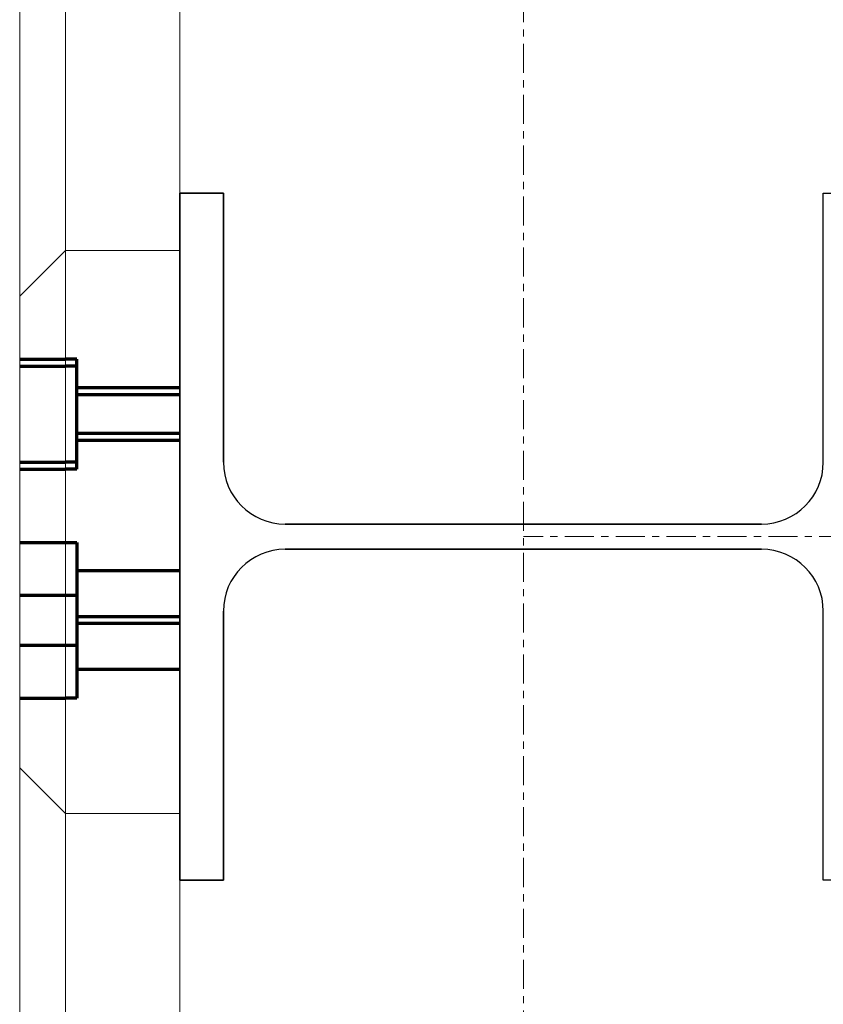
# Model space of a CAD drawing. Header units: millimetres. Extents: x -253989 to -201512, y -82117 to 103114.
# Tile 52 of 67: x -224601 to -224250, y 1056 to 1486. Entities that reach past the tile are written whole.
import ezdxf

# ---------------------------------------------------------------- set-up
doc = ezdxf.new("R2010")
doc.units = ezdxf.units.MM
doc.linetypes.add('Grid Line', pattern=[22.225, 12.7, -3.175, 3.175, -3.175])
for name, color, linetype, lineweight in [('N-CO-BC-BETONVORM-G', 50, 'Continuous', 25), ('N-CO-KC-KUNSTSTOFVORM-G', 7, 'Continuous', 13), ('N-CO-KC-KUNSTSTOFVORM-G-1', 7, 'Continuous', 25), ('N-CO-SC-STAALVORM-G', 10, 'Continuous', 25), ('X-XX-AL-CONSTRUCTIELIJN-G-1', 7, 'Grid Line', 18), ('X-XX-AL-CONSTRUCTIELIJN-G-3', 7, 'Continuous', 70), ('X-XX-AL-CONSTRUCTIELIJN-G-4', 7, 'Continuous', 18)]:
    doc.layers.add(name, color=color, linetype=linetype, lineweight=lineweight)

# ---------------------------------------------------------------- blocks, each defined once
blk = doc.blocks.new('GM_Hakorit_2850 - GM_Hakorit_2850-3712023-Zijaanzicht geleidewerk enkel1')
at = {"layer": 'N-CO-KC-KUNSTSTOFVORM-G'}
for p, q in [((-101765.704043, -165), (-101765.704043, 2685)), ((-101765.704043, -165), (-101765.704043, 2685)), ((-101715.704043, -165), (-101715.704043, 2685)), ((-101715.704043, 2685), (-101715.704043, -165)), ((-101785.704043, -145), (-101785.704043, 2665)), ((-101785.704043, -145), (-101785.704043, 2665))]:
    blk.add_line(p, q, dxfattribs=at)
blk = doc.blocks.new('GM_Hakorit_3820 - GM_Hakorit_3820-3712024-Zijaanzicht geleidewerk enkel1')
at = {"layer": 'N-CO-KC-KUNSTSTOFVORM-G'}
for p, q in [((-101765.704043, -1135), (-101765.704043, 2685)), ((-101765.704043, -1135), (-101765.704043, 2685)), ((-101715.704043, -1135), (-101715.704043, 2685)), ((-101715.704043, 2685), (-101715.704043, -1135)), ((-101785.704043, -1115), (-101785.704043, 2665)), ((-101785.704043, -1115), (-101785.704043, 2665)), ((-101760.704043, 1257.5), (-101785.704043, 1257.5)), ((-101785.704043, 1257.5), (-101785.704043, 1212.5)), ((-101785.704043, 1212.5), (-101785.704043, 1257.5)), ((-101760.704043, 1212.5), (-101760.704043, 1257.5)), ((-101760.704043, 1257.5), (-101760.704043, 1212.5)), ((-101715.704043, 1245), (-101760.704043, 1245)), ((-101760.704043, 1245), (-101760.704043, 1225)), ((-101760.704043, 1225), (-101760.704043, 1245)), ((-101715.704043, 1225), (-101715.704043, 1245)), ((-101715.704043, 1245), (-101715.704043, 1225)), ((-101760.704043, 1225), (-101715.704043, 1225)), ((-101785.704043, 1212.5), (-101760.704043, 1212.5))]:
    blk.add_line(p, q, dxfattribs=at)
blk = doc.blocks.new('GM_Hakorit_1240 - GM_Hakorit_1240-3712025-Zijaanzicht geleidewerk enkel1')
at = {"layer": 'N-CO-KC-KUNSTSTOFVORM-G'}
for p, q in [((-101765.704043, 2685), (-101785.704043, 2665)), ((-101785.704043, 2665), (-101765.704043, 2685)), ((-101765.704043, 2439), (-101765.704043, 2685)), ((-101765.704043, 2685), (-101715.704043, 2685)), ((-101715.704043, 2685), (-101765.704043, 2685)), ((-101765.704043, 2685), (-101765.704043, 2439)), ((-101765.704043, 2685), (-101765.704043, 2685)), ((-101715.704043, 2685), (-101715.704043, 2439)), ((-101715.704043, 2439), (-101715.704043, 2685)), ((-101715.704043, 2685), (-101715.704043, 2685)), ((-101785.704043, 2459), (-101785.704043, 2665)), ((-101785.704043, 2665), (-101785.704043, 2665)), ((-101785.704043, 2665), (-101785.704043, 2459)), ((-101760.704043, 2634.5), (-101785.704043, 2634.5)), ((-101760.704043, 2634.5), (-101785.704043, 2634.5)), ((-101760.704043, 2634.5), (-101785.704043, 2634.5)), ((-101715.704043, 2622), (-101760.704043, 2622)), ((-101715.704043, 2622), (-101760.704043, 2622)), ((-101715.704043, 2622), (-101760.704043, 2622)), ((-101785.704043, 2612), (-101785.704043, 2612)), ((-101785.704043, 2612), (-101785.704043, 2612)), ((-101785.704043, 2612), (-101785.704043, 2612)), ((-101785.704043, 2612), (-101785.704043, 2612)), ((-101785.704043, 2612), (-101785.704043, 2612)), ((-101785.704043, 2612), (-101785.704043, 2612)), ((-101760.704043, 2612), (-101760.704043, 2612)), ((-101760.704043, 2612), (-101760.704043, 2612)), ((-101760.704043, 2612), (-101760.704043, 2612)), ((-101760.704043, 2612), (-101760.704043, 2612)), ((-101760.704043, 2612), (-101760.704043, 2612)), ((-101760.704043, 2612), (-101760.704043, 2612)), ((-101760.704043, 2612), (-101760.704043, 2612)), ((-101760.704043, 2612), (-101760.704043, 2612)), ((-101760.704043, 2612), (-101760.704043, 2612)), ((-101760.704043, 2612), (-101760.704043, 2612)), ((-101760.704043, 2612), (-101760.704043, 2612)), ((-101760.704043, 2612), (-101760.704043, 2612)), ((-101715.704043, 2612), (-101715.704043, 2612)), ((-101715.704043, 2612), (-101715.704043, 2612)), ((-101715.704043, 2612), (-101715.704043, 2612)), ((-101715.704043, 2612), (-101715.704043, 2612)), ((-101715.704043, 2612), (-101715.704043, 2612)), ((-101715.704043, 2612), (-101715.704043, 2612)), ((-101760.704043, 2602), (-101715.704043, 2602)), ((-101760.704043, 2602), (-101715.704043, 2602)), ((-101760.704043, 2602), (-101715.704043, 2602)), ((-101785.704043, 2589.5), (-101760.704043, 2589.5)), ((-101785.704043, 2589.5), (-101760.704043, 2589.5)), ((-101785.704043, 2589.5), (-101760.704043, 2589.5)), ((-101760.704043, 2534.5), (-101785.704043, 2534.5)), ((-101760.704043, 2534.5), (-101785.704043, 2534.5)), ((-101715.704043, 2522), (-101760.704043, 2522)), ((-101715.704043, 2522), (-101760.704043, 2522)), ((-101785.704043, 2512), (-101785.704043, 2512)), ((-101785.704043, 2512), (-101785.704043, 2512)), ((-101785.704043, 2512), (-101785.704043, 2512)), ((-101785.704043, 2512), (-101785.704043, 2512)), ((-101760.704043, 2512), (-101760.704043, 2512)), ((-101760.704043, 2512), (-101760.704043, 2512)), ((-101760.704043, 2512), (-101760.704043, 2512)), ((-101760.704043, 2512), (-101760.704043, 2512)), ((-101760.704043, 2512), (-101760.704043, 2512)), ((-101760.704043, 2512), (-101760.704043, 2512)), ((-101760.704043, 2512), (-101760.704043, 2512)), ((-101760.704043, 2512), (-101760.704043, 2512)), ((-101715.704043, 2512), (-101715.704043, 2512)), ((-101715.704043, 2512), (-101715.704043, 2512)), ((-101715.704043, 2512), (-101715.704043, 2512)), ((-101715.704043, 2512), (-101715.704043, 2512)), ((-101760.704043, 2502), (-101715.704043, 2502)), ((-101760.704043, 2502), (-101715.704043, 2502)), ((-101785.704043, 2489.5), (-101760.704043, 2489.5)), ((-101785.704043, 2489.5), (-101760.704043, 2489.5)), ((-101765.704043, 2439), (-101785.704043, 2459)), ((-101785.704043, 2459), (-101785.704043, 2459)), ((-101785.704043, 2459), (-101765.704043, 2439)), ((-101715.704043, 2439), (-101765.704043, 2439)), ((-101765.704043, 2439), (-101715.704043, 2439)), ((-101765.704043, 2439), (-101765.704043, 2439)), ((-101715.704043, 2439), (-101715.704043, 2439))]:
    blk.add_line(p, q, dxfattribs=at)
blk = doc.blocks.new('GM_Hakorit_2240 - GM_Hakorit_2240-3691594-Zijaanzicht geleidewerk enkel1')
at = {"layer": 'N-CO-KC-KUNSTSTOFVORM-G'}
for p, q in [((-101765.704043, 2685), (-101785.704043, 2665)), ((-101785.704043, 2665), (-101765.704043, 2685)), ((-101715.704043, 2685), (-101765.704043, 2685)), ((-101765.704043, 2685), (-101765.704043, 2439)), ((-101765.704043, 2439), (-101765.704043, 2685)), ((-101765.704043, 2685), (-101715.704043, 2685)), ((-101765.704043, 2685), (-101765.704043, 2685)), ((-101715.704043, 2439), (-101715.704043, 2685)), ((-101715.704043, 2685), (-101715.704043, 2439)), ((-101715.704043, 2685), (-101715.704043, 2685)), ((-101785.704043, 2459), (-101785.704043, 2665)), ((-101785.704043, 2665), (-101785.704043, 2665)), ((-101785.704043, 2665), (-101785.704043, 2459)), ((-101760.704043, 2634.5), (-101785.704043, 2634.5)), ((-101760.704043, 2634.5), (-101785.704043, 2634.5)), ((-101760.704043, 2634.5), (-101785.704043, 2634.5)), ((-101715.704043, 2622), (-101760.704043, 2622)), ((-101715.704043, 2622), (-101760.704043, 2622)), ((-101715.704043, 2622), (-101760.704043, 2622)), ((-101785.704043, 2612), (-101785.704043, 2612)), ((-101785.704043, 2612), (-101785.704043, 2612)), ((-101785.704043, 2612), (-101785.704043, 2612)), ((-101785.704043, 2612), (-101785.704043, 2612)), ((-101785.704043, 2612), (-101785.704043, 2612)), ((-101785.704043, 2612), (-101785.704043, 2612)), ((-101760.704043, 2612), (-101760.704043, 2612)), ((-101760.704043, 2612), (-101760.704043, 2612)), ((-101760.704043, 2612), (-101760.704043, 2612)), ((-101760.704043, 2612), (-101760.704043, 2612)), ((-101760.704043, 2612), (-101760.704043, 2612)), ((-101760.704043, 2612), (-101760.704043, 2612)), ((-101760.704043, 2612), (-101760.704043, 2612)), ((-101760.704043, 2612), (-101760.704043, 2612)), ((-101760.704043, 2612), (-101760.704043, 2612)), ((-101760.704043, 2612), (-101760.704043, 2612)), ((-101760.704043, 2612), (-101760.704043, 2612)), ((-101760.704043, 2612), (-101760.704043, 2612)), ((-101715.704043, 2612), (-101715.704043, 2612)), ((-101715.704043, 2612), (-101715.704043, 2612)), ((-101715.704043, 2612), (-101715.704043, 2612)), ((-101715.704043, 2612), (-101715.704043, 2612)), ((-101715.704043, 2612), (-101715.704043, 2612)), ((-101715.704043, 2612), (-101715.704043, 2612)), ((-101760.704043, 2602), (-101715.704043, 2602)), ((-101760.704043, 2602), (-101715.704043, 2602)), ((-101760.704043, 2602), (-101715.704043, 2602)), ((-101785.704043, 2589.5), (-101760.704043, 2589.5)), ((-101785.704043, 2589.5), (-101760.704043, 2589.5)), ((-101785.704043, 2589.5), (-101760.704043, 2589.5)), ((-101760.704043, 2534.5), (-101785.704043, 2534.5)), ((-101760.704043, 2534.5), (-101785.704043, 2534.5)), ((-101760.704043, 2534.5), (-101785.704043, 2534.5)), ((-101760.704043, 2534.5), (-101785.704043, 2534.5)), ((-101715.704043, 2522), (-101760.704043, 2522)), ((-101715.704043, 2522), (-101760.704043, 2522)), ((-101715.704043, 2522), (-101760.704043, 2522)), ((-101715.704043, 2522), (-101760.704043, 2522)), ((-101785.704043, 2512), (-101785.704043, 2512)), ((-101785.704043, 2512), (-101785.704043, 2512)), ((-101785.704043, 2512), (-101785.704043, 2512)), ((-101785.704043, 2512), (-101785.704043, 2512)), ((-101785.704043, 2512), (-101785.704043, 2512)), ((-101785.704043, 2512), (-101785.704043, 2512)), ((-101785.704043, 2512), (-101785.704043, 2512)), ((-101785.704043, 2512), (-101785.704043, 2512)), ((-101760.704043, 2512), (-101760.704043, 2512)), ((-101760.704043, 2512), (-101760.704043, 2512)), ((-101760.704043, 2512), (-101760.704043, 2512)), ((-101760.704043, 2512), (-101760.704043, 2512)), ((-101760.704043, 2512), (-101760.704043, 2512)), ((-101760.704043, 2512), (-101760.704043, 2512)), ((-101760.704043, 2512), (-101760.704043, 2512)), ((-101760.704043, 2512), (-101760.704043, 2512)), ((-101760.704043, 2512), (-101760.704043, 2512)), ((-101760.704043, 2512), (-101760.704043, 2512)), ((-101760.704043, 2512), (-101760.704043, 2512)), ((-101760.704043, 2512), (-101760.704043, 2512)), ((-101760.704043, 2512), (-101760.704043, 2512)), ((-101760.704043, 2512), (-101760.704043, 2512)), ((-101760.704043, 2512), (-101760.704043, 2512)), ((-101760.704043, 2512), (-101760.704043, 2512)), ((-101715.704043, 2512), (-101715.704043, 2512)), ((-101715.704043, 2512), (-101715.704043, 2512)), ((-101715.704043, 2512), (-101715.704043, 2512)), ((-101715.704043, 2512), (-101715.704043, 2512)), ((-101715.704043, 2512), (-101715.704043, 2512)), ((-101715.704043, 2512), (-101715.704043, 2512)), ((-101715.704043, 2512), (-101715.704043, 2512)), ((-101715.704043, 2512), (-101715.704043, 2512)), ((-101760.704043, 2502), (-101715.704043, 2502)), ((-101760.704043, 2502), (-101715.704043, 2502)), ((-101760.704043, 2502), (-101715.704043, 2502)), ((-101760.704043, 2502), (-101715.704043, 2502)), ((-101785.704043, 2489.5), (-101760.704043, 2489.5)), ((-101785.704043, 2489.5), (-101760.704043, 2489.5)), ((-101785.704043, 2489.5), (-101760.704043, 2489.5)), ((-101785.704043, 2489.5), (-101760.704043, 2489.5)), ((-101765.704043, 2439), (-101785.704043, 2459)), ((-101785.704043, 2459), (-101785.704043, 2459)), ((-101785.704043, 2459), (-101765.704043, 2439)), ((-101765.704043, 2439), (-101715.704043, 2439)), ((-101715.704043, 2439), (-101765.704043, 2439)), ((-101765.704043, 2439), (-101765.704043, 2439)), ((-101715.704043, 2439), (-101715.704043, 2439))]:
    blk.add_line(p, q, dxfattribs=at)
blk = doc.blocks.new('GM_Hakorit_880 - GM_Hakorit_880-3692068-Zijaanzicht geleidewerk enkel1')
at = {"layer": 'N-CO-KC-KUNSTSTOFVORM-G'}
for p, q in [((-101765.704043, 2685), (-101785.704043, 2665)), ((-101785.704043, 2665), (-101765.704043, 2685)), ((-101715.704043, 2685), (-101765.704043, 2685)), ((-101765.704043, 2685), (-101765.704043, 2439)), ((-101765.704043, 2439), (-101765.704043, 2685)), ((-101765.704043, 2685), (-101715.704043, 2685)), ((-101765.704043, 2685), (-101765.704043, 2685)), ((-101715.704043, 2439), (-101715.704043, 2685)), ((-101715.704043, 2685), (-101715.704043, 2439)), ((-101715.704043, 2685), (-101715.704043, 2685)), ((-101785.704043, 2459), (-101785.704043, 2665)), ((-101785.704043, 2665), (-101785.704043, 2665)), ((-101785.704043, 2665), (-101785.704043, 2459)), ((-101760.704043, 2634.5), (-101785.704043, 2634.5)), ((-101760.704043, 2634.5), (-101785.704043, 2634.5)), ((-101760.704043, 2634.5), (-101785.704043, 2634.5)), ((-101715.704043, 2622), (-101760.704043, 2622)), ((-101715.704043, 2622), (-101760.704043, 2622)), ((-101715.704043, 2622), (-101760.704043, 2622)), ((-101785.704043, 2612), (-101785.704043, 2612)), ((-101785.704043, 2612), (-101785.704043, 2612)), ((-101785.704043, 2612), (-101785.704043, 2612)), ((-101785.704043, 2612), (-101785.704043, 2612)), ((-101785.704043, 2612), (-101785.704043, 2612)), ((-101785.704043, 2612), (-101785.704043, 2612)), ((-101760.704043, 2612), (-101760.704043, 2612)), ((-101760.704043, 2612), (-101760.704043, 2612)), ((-101760.704043, 2612), (-101760.704043, 2612)), ((-101760.704043, 2612), (-101760.704043, 2612)), ((-101760.704043, 2612), (-101760.704043, 2612)), ((-101760.704043, 2612), (-101760.704043, 2612)), ((-101760.704043, 2612), (-101760.704043, 2612)), ((-101760.704043, 2612), (-101760.704043, 2612)), ((-101760.704043, 2612), (-101760.704043, 2612)), ((-101760.704043, 2612), (-101760.704043, 2612)), ((-101760.704043, 2612), (-101760.704043, 2612)), ((-101760.704043, 2612), (-101760.704043, 2612)), ((-101715.704043, 2612), (-101715.704043, 2612)), ((-101715.704043, 2612), (-101715.704043, 2612)), ((-101715.704043, 2612), (-101715.704043, 2612)), ((-101715.704043, 2612), (-101715.704043, 2612)), ((-101715.704043, 2612), (-101715.704043, 2612)), ((-101715.704043, 2612), (-101715.704043, 2612)), ((-101760.704043, 2602), (-101715.704043, 2602)), ((-101760.704043, 2602), (-101715.704043, 2602)), ((-101760.704043, 2602), (-101715.704043, 2602)), ((-101785.704043, 2589.5), (-101760.704043, 2589.5)), ((-101785.704043, 2589.5), (-101760.704043, 2589.5)), ((-101785.704043, 2589.5), (-101760.704043, 2589.5)), ((-101760.704043, 2534.5), (-101785.704043, 2534.5)), ((-101760.704043, 2534.5), (-101785.704043, 2534.5)), ((-101715.704043, 2522), (-101760.704043, 2522)), ((-101715.704043, 2522), (-101760.704043, 2522)), ((-101785.704043, 2512), (-101785.704043, 2512)), ((-101785.704043, 2512), (-101785.704043, 2512)), ((-101785.704043, 2512), (-101785.704043, 2512)), ((-101785.704043, 2512), (-101785.704043, 2512)), ((-101760.704043, 2512), (-101760.704043, 2512)), ((-101760.704043, 2512), (-101760.704043, 2512)), ((-101760.704043, 2512), (-101760.704043, 2512)), ((-101760.704043, 2512), (-101760.704043, 2512)), ((-101760.704043, 2512), (-101760.704043, 2512)), ((-101760.704043, 2512), (-101760.704043, 2512)), ((-101760.704043, 2512), (-101760.704043, 2512)), ((-101760.704043, 2512), (-101760.704043, 2512)), ((-101715.704043, 2512), (-101715.704043, 2512)), ((-101715.704043, 2512), (-101715.704043, 2512)), ((-101715.704043, 2512), (-101715.704043, 2512)), ((-101715.704043, 2512), (-101715.704043, 2512)), ((-101760.704043, 2502), (-101715.704043, 2502)), ((-101760.704043, 2502), (-101715.704043, 2502)), ((-101785.704043, 2489.5), (-101760.704043, 2489.5)), ((-101785.704043, 2489.5), (-101760.704043, 2489.5)), ((-101765.704043, 2439), (-101785.704043, 2459)), ((-101785.704043, 2459), (-101785.704043, 2459)), ((-101785.704043, 2459), (-101765.704043, 2439)), ((-101765.704043, 2439), (-101715.704043, 2439)), ((-101715.704043, 2439), (-101765.704043, 2439)), ((-101765.704043, 2439), (-101765.704043, 2439)), ((-101715.704043, 2439), (-101715.704043, 2439))]:
    blk.add_line(p, q, dxfattribs=at)
blk = doc.blocks.new('GM_Hakorit_4490 - GM_Hakorit_4490-3691116-Zijaanzicht geleidewerk enkel1')
at = {"layer": 'N-CO-KC-KUNSTSTOFVORM-G'}
for p, q in [((-101765.704043, 2685), (-101785.704043, 2665)), ((-101785.704043, 2665), (-101765.704043, 2685)), ((-101715.704043, 2685), (-101765.704043, 2685)), ((-101765.704043, 2685), (-101765.704043, 2439)), ((-101765.704043, 2439), (-101765.704043, 2685)), ((-101765.704043, 2685), (-101715.704043, 2685)), ((-101765.704043, 2685), (-101765.704043, 2685)), ((-101715.704043, 2439), (-101715.704043, 2685)), ((-101715.704043, 2685), (-101715.704043, 2439)), ((-101715.704043, 2685), (-101715.704043, 2685)), ((-101785.704043, 2459), (-101785.704043, 2665)), ((-101785.704043, 2665), (-101785.704043, 2665)), ((-101785.704043, 2665), (-101785.704043, 2459)), ((-101760.704043, 2634.5), (-101785.704043, 2634.5)), ((-101760.704043, 2634.5), (-101785.704043, 2634.5)), ((-101760.704043, 2634.5), (-101785.704043, 2634.5)), ((-101760.704043, 2634.5), (-101785.704043, 2634.5)), ((-101760.704043, 2634.5), (-101785.704043, 2634.5)), ((-101715.704043, 2622), (-101760.704043, 2622)), ((-101715.704043, 2622), (-101760.704043, 2622)), ((-101715.704043, 2622), (-101760.704043, 2622)), ((-101715.704043, 2622), (-101760.704043, 2622)), ((-101715.704043, 2622), (-101760.704043, 2622)), ((-101785.704043, 2612), (-101785.704043, 2612)), ((-101785.704043, 2612), (-101785.704043, 2612)), ((-101785.704043, 2612), (-101785.704043, 2612)), ((-101785.704043, 2612), (-101785.704043, 2612)), ((-101785.704043, 2612), (-101785.704043, 2612)), ((-101785.704043, 2612), (-101785.704043, 2612)), ((-101785.704043, 2612), (-101785.704043, 2612)), ((-101785.704043, 2612), (-101785.704043, 2612)), ((-101785.704043, 2612), (-101785.704043, 2612)), ((-101785.704043, 2612), (-101785.704043, 2612)), ((-101760.704043, 2612), (-101760.704043, 2612)), ((-101760.704043, 2612), (-101760.704043, 2612)), ((-101760.704043, 2612), (-101760.704043, 2612)), ((-101760.704043, 2612), (-101760.704043, 2612)), ((-101760.704043, 2612), (-101760.704043, 2612)), ((-101760.704043, 2612), (-101760.704043, 2612)), ((-101760.704043, 2612), (-101760.704043, 2612)), ((-101760.704043, 2612), (-101760.704043, 2612)), ((-101760.704043, 2612), (-101760.704043, 2612)), ((-101760.704043, 2612), (-101760.704043, 2612)), ((-101760.704043, 2612), (-101760.704043, 2612)), ((-101760.704043, 2612), (-101760.704043, 2612)), ((-101760.704043, 2612), (-101760.704043, 2612)), ((-101760.704043, 2612), (-101760.704043, 2612)), ((-101760.704043, 2612), (-101760.704043, 2612)), ((-101760.704043, 2612), (-101760.704043, 2612)), ((-101760.704043, 2612), (-101760.704043, 2612)), ((-101760.704043, 2612), (-101760.704043, 2612)), ((-101760.704043, 2612), (-101760.704043, 2612)), ((-101760.704043, 2612), (-101760.704043, 2612)), ((-101715.704043, 2612), (-101715.704043, 2612)), ((-101715.704043, 2612), (-101715.704043, 2612)), ((-101715.704043, 2612), (-101715.704043, 2612)), ((-101715.704043, 2612), (-101715.704043, 2612)), ((-101715.704043, 2612), (-101715.704043, 2612)), ((-101715.704043, 2612), (-101715.704043, 2612)), ((-101715.704043, 2612), (-101715.704043, 2612)), ((-101715.704043, 2612), (-101715.704043, 2612)), ((-101715.704043, 2612), (-101715.704043, 2612)), ((-101715.704043, 2612), (-101715.704043, 2612)), ((-101760.704043, 2602), (-101715.704043, 2602)), ((-101760.704043, 2602), (-101715.704043, 2602)), ((-101760.704043, 2602), (-101715.704043, 2602)), ((-101760.704043, 2602), (-101715.704043, 2602)), ((-101760.704043, 2602), (-101715.704043, 2602)), ((-101785.704043, 2589.5), (-101760.704043, 2589.5)), ((-101785.704043, 2589.5), (-101760.704043, 2589.5)), ((-101785.704043, 2589.5), (-101760.704043, 2589.5)), ((-101785.704043, 2589.5), (-101760.704043, 2589.5)), ((-101785.704043, 2589.5), (-101760.704043, 2589.5)), ((-101760.704043, 2534.5), (-101785.704043, 2534.5)), ((-101760.704043, 2534.5), (-101785.704043, 2534.5)), ((-101760.704043, 2534.5), (-101785.704043, 2534.5)), ((-101760.704043, 2534.5), (-101785.704043, 2534.5)), ((-101715.704043, 2522), (-101760.704043, 2522)), ((-101715.704043, 2522), (-101760.704043, 2522)), ((-101715.704043, 2522), (-101760.704043, 2522)), ((-101715.704043, 2522), (-101760.704043, 2522)), ((-101785.704043, 2512), (-101785.704043, 2512)), ((-101785.704043, 2512), (-101785.704043, 2512)), ((-101785.704043, 2512), (-101785.704043, 2512)), ((-101785.704043, 2512), (-101785.704043, 2512)), ((-101785.704043, 2512), (-101785.704043, 2512)), ((-101785.704043, 2512), (-101785.704043, 2512)), ((-101785.704043, 2512), (-101785.704043, 2512)), ((-101785.704043, 2512), (-101785.704043, 2512)), ((-101760.704043, 2512), (-101760.704043, 2512)), ((-101760.704043, 2512), (-101760.704043, 2512)), ((-101760.704043, 2512), (-101760.704043, 2512)), ((-101760.704043, 2512), (-101760.704043, 2512)), ((-101760.704043, 2512), (-101760.704043, 2512)), ((-101760.704043, 2512), (-101760.704043, 2512)), ((-101760.704043, 2512), (-101760.704043, 2512)), ((-101760.704043, 2512), (-101760.704043, 2512)), ((-101760.704043, 2512), (-101760.704043, 2512)), ((-101760.704043, 2512), (-101760.704043, 2512)), ((-101760.704043, 2512), (-101760.704043, 2512)), ((-101760.704043, 2512), (-101760.704043, 2512)), ((-101760.704043, 2512), (-101760.704043, 2512)), ((-101760.704043, 2512), (-101760.704043, 2512)), ((-101760.704043, 2512), (-101760.704043, 2512)), ((-101760.704043, 2512), (-101760.704043, 2512)), ((-101715.704043, 2512), (-101715.704043, 2512)), ((-101715.704043, 2512), (-101715.704043, 2512)), ((-101715.704043, 2512), (-101715.704043, 2512)), ((-101715.704043, 2512), (-101715.704043, 2512)), ((-101715.704043, 2512), (-101715.704043, 2512)), ((-101715.704043, 2512), (-101715.704043, 2512)), ((-101715.704043, 2512), (-101715.704043, 2512)), ((-101715.704043, 2512), (-101715.704043, 2512)), ((-101760.704043, 2502), (-101715.704043, 2502)), ((-101760.704043, 2502), (-101715.704043, 2502)), ((-101760.704043, 2502), (-101715.704043, 2502)), ((-101760.704043, 2502), (-101715.704043, 2502)), ((-101785.704043, 2489.5), (-101760.704043, 2489.5)), ((-101785.704043, 2489.5), (-101760.704043, 2489.5)), ((-101785.704043, 2489.5), (-101760.704043, 2489.5)), ((-101785.704043, 2489.5), (-101760.704043, 2489.5)), ((-101765.704043, 2439), (-101785.704043, 2459)), ((-101785.704043, 2459), (-101785.704043, 2459)), ((-101785.704043, 2459), (-101765.704043, 2439)), ((-101765.704043, 2439), (-101715.704043, 2439)), ((-101715.704043, 2439), (-101765.704043, 2439)), ((-101765.704043, 2439), (-101765.704043, 2439)), ((-101715.704043, 2439), (-101715.704043, 2439))]:
    blk.add_line(p, q, dxfattribs=at)

msp = doc.modelspace()

# ---------------------------------------------------------------- linework, layer by layer
at = {"layer": 'N-CO-SC-STAALVORM-G'}
for p, q in [((-224531.48, 1110), (-224531.48, 1410)), ((-224531.48, 1410), (-224512.48, 1410)), ((-224512.48, 1410), (-224531.48, 1410)), ((-224531.48, 1410), (-224531.48, 1110)), ((-224531.48, 1110), (-224531.48, 1410)), ((-224531.48, 1410), (-224512.48, 1410)), ((-224512.48, 1410), (-224531.48, 1410)), ((-224531.48, 1410), (-224531.48, 1110)), ((-224531.48, 1110), (-224531.48, 1410)), ((-224531.48, 1410), (-224512.48, 1410)), ((-224512.48, 1410), (-224531.48, 1410)), ((-224531.48, 1410), (-224531.48, 1110)), ((-224531.48, 1110), (-224531.48, 1410)), ((-224531.48, 1410), (-224512.48, 1410)), ((-224512.48, 1410), (-224531.48, 1410)), ((-224531.48, 1410), (-224531.48, 1110)), ((-224512.48, 1410), (-224512.48, 1292.5)), ((-224512.48, 1292.5), (-224512.48, 1410)), ((-224512.48, 1410), (-224512.48, 1292.5)), ((-224512.48, 1292.5), (-224512.48, 1410)), ((-224512.48, 1410), (-224512.48, 1292.5)), ((-224512.48, 1292.5), (-224512.48, 1410)), ((-224512.48, 1410), (-224512.48, 1292.5)), ((-224512.48, 1292.5), (-224512.48, 1410)), ((-224250.48, 1292.5), (-224250.48, 1410)), ((-224250.48, 1410), (-224231.48, 1410)), ((-224485.48, 1265.5), (-224277.48, 1265.5)), ((-224277.48, 1265.5), (-224485.48, 1265.5)), ((-224485.48, 1265.5), (-224277.48, 1265.5)), ((-224277.48, 1265.5), (-224485.48, 1265.5)), ((-224485.48, 1265.5), (-224277.48, 1265.5)), ((-224277.48, 1265.5), (-224485.48, 1265.5)), ((-224485.48, 1265.5), (-224277.48, 1265.5)), ((-224277.48, 1265.5), (-224485.48, 1265.5)), ((-224277.48, 1254.5), (-224485.48, 1254.5)), ((-224485.48, 1254.5), (-224277.48, 1254.5)), ((-224277.48, 1254.5), (-224485.48, 1254.5)), ((-224485.48, 1254.5), (-224277.48, 1254.5)), ((-224277.48, 1254.5), (-224485.48, 1254.5)), ((-224485.48, 1254.5), (-224277.48, 1254.5)), ((-224277.48, 1254.5), (-224485.48, 1254.5)), ((-224485.48, 1254.5), (-224277.48, 1254.5)), ((-224512.48, 1227.5), (-224512.48, 1110)), ((-224512.48, 1110), (-224512.48, 1227.5)), ((-224512.48, 1227.5), (-224512.48, 1110)), ((-224512.48, 1110), (-224512.48, 1227.5)), ((-224512.48, 1227.5), (-224512.48, 1110)), ((-224512.48, 1110), (-224512.48, 1227.5)), ((-224512.48, 1227.5), (-224512.48, 1110)), ((-224512.48, 1110), (-224512.48, 1227.5)), ((-224250.48, 1110), (-224250.48, 1227.5)), ((-224512.48, 1110), (-224531.48, 1110)), ((-224531.48, 1110), (-224512.48, 1110)), ((-224512.48, 1110), (-224531.48, 1110)), ((-224531.48, 1110), (-224512.48, 1110)), ((-224512.48, 1110), (-224531.48, 1110)), ((-224531.48, 1110), (-224512.48, 1110)), ((-224512.48, 1110), (-224531.48, 1110)), ((-224531.48, 1110), (-224512.48, 1110)), ((-224231.48, 1110), (-224250.48, 1110))]:
    msp.add_line(p, q, dxfattribs=at)
for centre, start, end in [((-224485.48, 1292.5), 180, 270), ((-224485.48, 1292.5), 180, 270), ((-224485.48, 1292.5), 180, 270), ((-224485.48, 1292.5), 180, 270), ((-224485.48, 1292.5), 180, 270), ((-224485.48, 1292.5), 180, 270), ((-224485.48, 1292.5), 180, 270), ((-224485.48, 1292.5), 180, 270), ((-224277.48, 1292.5), 270, 0), ((-224277.48, 1292.5), 270, 0), ((-224277.48, 1292.5), 270, 0), ((-224277.48, 1292.5), 270, 0), ((-224277.48, 1292.5), 270, 0), ((-224277.48, 1292.5), 270, 0), ((-224277.48, 1292.5), 270, 0), ((-224277.48, 1292.5), 270, 0), ((-224485.48, 1227.5), 90, 180), ((-224485.48, 1227.5), 90, 180), ((-224485.48, 1227.5), 90, 180), ((-224485.48, 1227.5), 90, 180), ((-224485.48, 1227.5), 90, 180), ((-224485.48, 1227.5), 90, 180), ((-224485.48, 1227.5), 90, 180), ((-224485.48, 1227.5), 90, 180), ((-224277.48, 1227.5), 0, 90), ((-224277.48, 1227.5), 0, 90), ((-224277.48, 1227.5), 0, 90), ((-224277.48, 1227.5), 0, 90), ((-224277.48, 1227.5), 0, 90), ((-224277.48, 1227.5), 0, 90), ((-224277.48, 1227.5), 0, 90), ((-224277.48, 1227.5), 0, 90)]:
    msp.add_arc(centre, 27, start, end, dxfattribs=at)
at = {"layer": 'X-XX-AL-CONSTRUCTIELIJN-G-1'}
for p, q in [((-224381.48, -1160), (-224381.48, 2710)), ((-223194.98, 1260), (-224381.48, 1260))]:
    msp.add_line(p, q, dxfattribs=at)
at = {"layer": 'X-XX-AL-CONSTRUCTIELIJN-G-3'}
for p, q in [((-224601.48, 1337.5), (-224581.48, 1337.5)), ((-224601.48, 1334.5), (-224581.48, 1334.5)), ((-224576.48, 1337.5), (-224581.48, 1337.5)), ((-224576.48, 1334.5), (-224581.48, 1334.5)), ((-224576.48, 1289.5), (-224576.48, 1337.5)), ((-224531.48, 1325), (-224576.48, 1325)), ((-224531.48, 1322), (-224576.48, 1322)), ((-224531.48, 1305), (-224576.48, 1305)), ((-224531.48, 1302), (-224576.48, 1302)), ((-224601.48, 1292.5), (-224581.48, 1292.5)), ((-224576.48, 1292.5), (-224581.48, 1292.5)), ((-224601.48, 1289.5), (-224581.48, 1289.5)), ((-224576.48, 1289.5), (-224581.48, 1289.5)), ((-224601.48, 1257.5), (-224576.48, 1257.5)), ((-224576.48, 1257.5), (-224576.48, 1212.5)), ((-224531.48, 1245), (-224576.48, 1245)), ((-224601.48, 1234.5), (-224581.48, 1234.5)), ((-224581.48, 1234.5), (-224576.48, 1234.5)), ((-224576.48, 1234.5), (-224576.48, 1189.5)), ((-224531.48, 1225), (-224576.48, 1225)), ((-224531.48, 1222), (-224576.48, 1222)), ((-224576.48, 1212.5), (-224601.48, 1212.5)), ((-224531.48, 1202), (-224576.48, 1202)), ((-224601.48, 1189.5), (-224581.48, 1189.5)), ((-224576.48, 1189.5), (-224581.48, 1189.5))]:
    msp.add_line(p, q, dxfattribs=at)
at = {"layer": 'X-XX-AL-CONSTRUCTIELIJN-G-4'}
for p, q in [((-224581.48, 2685), (-224581.48, -1135)), ((-224531.48, -1135), (-224531.48, 2685)), ((-224601.48, 2665), (-224601.48, -1115))]:
    msp.add_line(p, q, dxfattribs=at)

# ---------------------------------------------------------------- block references
at = {"layer": 'N-CO-BC-BETONVORM-G'}
for name, p in [('GM_Hakorit_2850 - GM_Hakorit_2850-3712023-Zijaanzicht geleidewerk enkel1', (-122815.78, 0)), ('GM_Hakorit_3820 - GM_Hakorit_3820-3712024-Zijaanzicht geleidewerk enkel1', (-122815.78, 0)), ('GM_Hakorit_1240 - GM_Hakorit_1240-3712025-Zijaanzicht geleidewerk enkel1', (-122815.78, -1300)), ('GM_Hakorit_2240 - GM_Hakorit_2240-3691594-Zijaanzicht geleidewerk enkel1', (-122815.78, -1300)), ('GM_Hakorit_880 - GM_Hakorit_880-3692068-Zijaanzicht geleidewerk enkel1', (-122815.78, -1300)), ('GM_Hakorit_4490 - GM_Hakorit_4490-3691116-Zijaanzicht geleidewerk enkel1', (-122815.78, -1300))]:
    msp.add_blockref(name, p, dxfattribs=at)
at = {"layer": 'N-CO-KC-KUNSTSTOFVORM-G-1'}
for name in ['GM_Hakorit_2850 - GM_Hakorit_2850-3712023-Zijaanzicht geleidewerk enkel1', 'GM_Hakorit_3820 - GM_Hakorit_3820-3712024-Zijaanzicht geleidewerk enkel1']:
    msp.add_blockref(name, (-122815.78, 0), dxfattribs=at)

doc.saveas('drawing.dxf')
